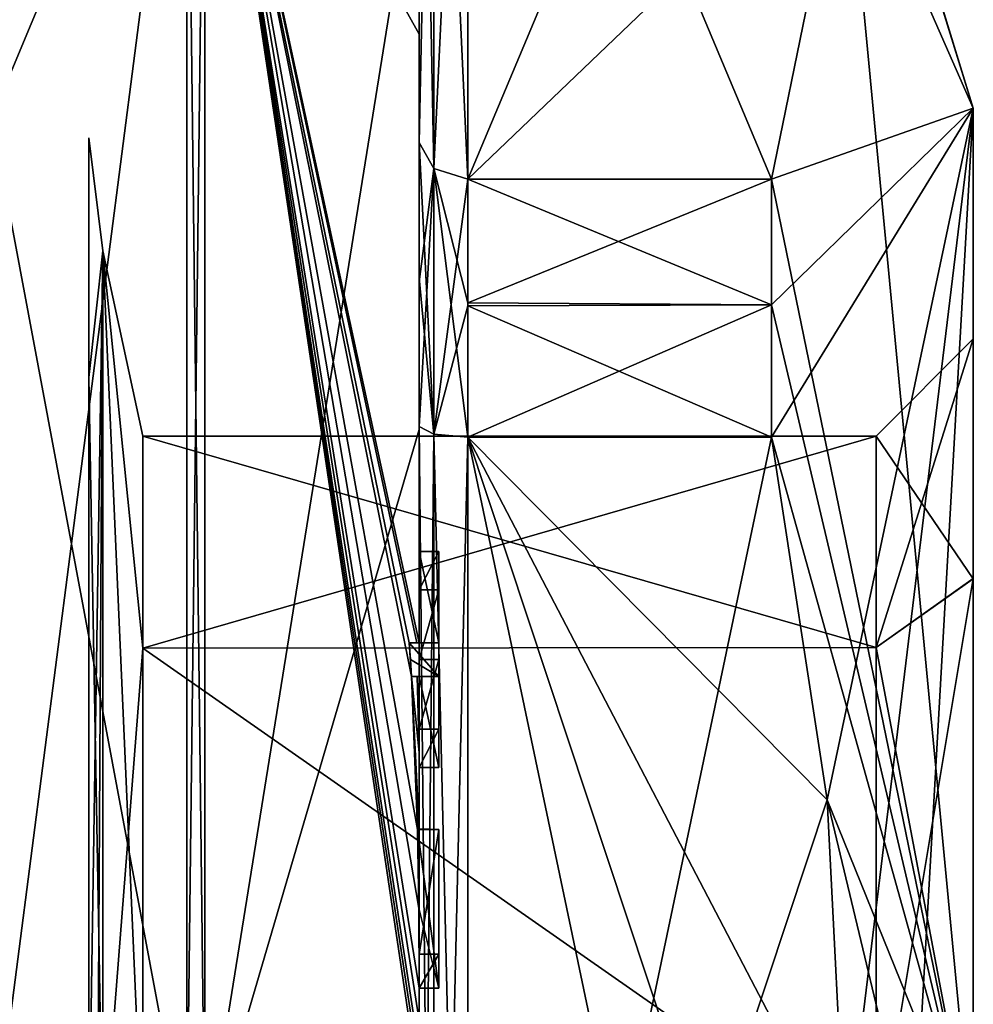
# Model space of a CAD drawing. Extents: x -23 to 700, y -1999 to -1.
# Tile 223 of 224: x 690 to 700, y -26 to -16. Entities that reach past the tile are written whole.
import ezdxf

# ---------------------------------------------------------------- set-up
doc = ezdxf.new("R2010")
doc.units = 0
doc.header["$LTSCALE"] = 5.485125
for name, color, linetype in [('1585', 7, 'CONTINUOUS'), ('1586', 7, 'CONTINUOUS'), ('1589', 7, 'CONTINUOUS'), ('1590', 7, 'CONTINUOUS'), ('1591', 7, 'CONTINUOUS'), ('1592', 7, 'CONTINUOUS'), ('1597', 7, 'CONTINUOUS'), ('1598', 7, 'CONTINUOUS'), ('1599', 7, 'CONTINUOUS'), ('1600', 7, 'CONTINUOUS'), ('1601', 7, 'CONTINUOUS'), ('1605', 7, 'CONTINUOUS'), ('1606', 7, 'CONTINUOUS'), ('1608', 7, 'CONTINUOUS'), ('1609', 7, 'CONTINUOUS'), ('1610', 7, 'CONTINUOUS'), ('1611', 7, 'CONTINUOUS'), ('1612', 7, 'CONTINUOUS'), ('1643', 7, 'CONTINUOUS'), ('1649', 7, 'CONTINUOUS'), ('1650', 7, 'CONTINUOUS'), ('1651', 7, 'CONTINUOUS'), ('1652', 7, 'CONTINUOUS'), ('1670', 7, 'CONTINUOUS'), ('1671', 7, 'CONTINUOUS'), ('1672', 7, 'CONTINUOUS'), ('1673', 7, 'CONTINUOUS'), ('1676', 7, 'CONTINUOUS'), ('1711', 7, 'CONTINUOUS'), ('1712', 7, 'CONTINUOUS'), ('1713', 7, 'CONTINUOUS'), ('1714', 7, 'CONTINUOUS'), ('1715', 7, 'CONTINUOUS'), ('1716', 7, 'CONTINUOUS'), ('1717', 7, 'CONTINUOUS'), ('1718', 7, 'CONTINUOUS'), ('1719', 7, 'CONTINUOUS'), ('1720', 7, 'CONTINUOUS'), ('1721', 7, 'CONTINUOUS'), ('1767', 7, 'CONTINUOUS'), ('1768', 7, 'CONTINUOUS'), ('1772', 7, 'CONTINUOUS'), ('1774', 7, 'CONTINUOUS')]:
    doc.layers.add(name, color=color, linetype=linetype)

msp = doc.modelspace()

# ---------------------------------------------------------------- linework, layer by layer
at = {"layer": '1585', "linetype": 'CONTINUOUS'}
for points in [[(700.1, -22.016, 5.966), (700.1, -19.55), (700.1, -17.175, 6.249), (700.1, -22.016, 5.966)], [(700.1, -19.55), (700.1, -22.015, -5.965), (700.1, -17.175, -6.249), (700.1, -19.55)], [(700.1, -17.175, 6.249), (700.1, -19.55), (700.1, -17.175, -6.249), (700.1, -17.175, 6.249)], [(700.1, -28.001, 8.45), (700.1, -22.016, 5.966), (700.1, -17.175, 6.249), (700.1, -28.001, 8.45)], [(700.1, -28, 12.5), (700.1, -28.001, 8.45), (700.1, -17.175, 6.249), (700.1, -28, 12.5)], [(700.1, -22.015, -5.965), (700.1, -27.999, -8.45), (700.1, -17.175, -6.249), (700.1, -22.015, -5.965)], [(700.1, -17.175, -6.249), (700.1, -27.999, -8.45), (700.1, -28, -12.5), (700.1, -17.175, -6.249)]]:
    msp.add_3dface(points, dxfattribs=at)
at = {"layer": '1586', "linetype": 'CONTINUOUS'}
for points in [[(694.9, -20.56, 15.95), (694.9, -35.44, 15.95), (698.023, -20.56, 15.95), (694.9, -20.56, 15.95)], [(698.023, -20.56, 15.95), (694.9, -35.44, 15.95), (698.598, -24.292, 15.95), (698.023, -20.56, 15.95)], [(698.598, -24.292, 15.95), (694.9, -35.44, 15.95), (698.786, -28, 15.95), (698.598, -24.292, 15.95)]]:
    msp.add_3dface(points, dxfattribs=at)
at = {"layer": '1589', "linetype": 'CONTINUOUS'}
for points in [[(694.9, -35.44, -15.95), (694.9, -20.56, -15.95), (698.023, -35.44, -15.95), (694.9, -35.44, -15.95)], [(698.023, -35.44, -15.95), (694.9, -20.56, -15.95), (698.598, -31.708, -15.95), (698.023, -35.44, -15.95)], [(698.598, -31.708, -15.95), (694.9, -20.56, -15.95), (698.786, -28, -15.95), (698.598, -31.708, -15.95)], [(698.786, -28, -15.95), (694.9, -20.56, -15.95), (698.598, -24.29, -15.95), (698.786, -28, -15.95)], [(698.598, -24.29, -15.95), (694.9, -20.56, -15.95), (698.023, -20.56, -15.95), (698.598, -24.29, -15.95)]]:
    msp.add_3dface(points, dxfattribs=at)
at = {"layer": '1590', "linetype": 'CONTINUOUS'}
for points in [[(694.9, -17.907, -14.418), (694.9, -10.467, -1.532), (698.023, -17.907, -14.418), (694.9, -17.907, -14.418)], [(698.023, -17.907, -14.418), (694.9, -10.467, -1.532), (698.786, -14.187, -7.975), (698.023, -17.907, -14.418)]]:
    msp.add_3dface(points, dxfattribs=at)
at = {"layer": '1591', "linetype": 'CONTINUOUS'}
for points in [[(694.9, -10.467, 1.532), (694.9, -17.907, 14.418), (698.023, -10.467, 1.532), (694.9, -10.467, 1.532)], [(698.023, -10.467, 1.532), (694.9, -17.907, 14.418), (698.786, -14.187, 7.975), (698.023, -10.467, 1.532)], [(698.786, -14.187, 7.975), (694.9, -17.907, 14.418), (698.023, -17.907, 14.418), (698.786, -14.187, 7.975)]]:
    msp.add_3dface(points, dxfattribs=at)
at = {"layer": '1592', "linetype": 'CONTINUOUS'}
for points in [[(694.4, -17.529, -14.764), (694.4, -13.915, -8.604), (694.4, -9.979, -1.686), (694.4, -17.529, -14.764)], [(694.4, -9.979, 1.686), (694.4, -14.278, 13.855), (694.4, -17.529, 14.764), (694.4, -9.979, 1.686)], [(694.4, -11.635, -10.603), (694.4, -14.211, -9.116), (694.4, -16.414, -15.685), (694.4, -11.635, -10.603)], [(694.4, -14.211, -9.116), (694.4, -13.915, -8.604), (694.4, -17.529, -14.764), (694.4, -14.211, -9.116)], [(694.4, -16.414, -15.685), (694.4, -14.211, -9.116), (694.4, -17.529, -14.764), (694.4, -16.414, -15.685)], [(694.4, -14.278, 13.855), (694.4, -20.48, 17.992), (694.4, -17.529, 14.764), (694.4, -14.278, 13.855)], [(694.4, -22.674, -18.759), (694.4, -16.414, -15.685), (694.4, -22.674, -18.216), (694.4, -22.674, -18.759)], [(694.4, -22.674, -18.216), (694.4, -16.414, -15.685), (694.4, -20.45, -16.45), (694.4, -22.674, -18.216)], [(694.4, -20.45, -16.45), (694.4, -16.414, -15.685), (694.4, -18.961, -15.681), (694.4, -20.45, -16.45)], [(694.4, -18.961, -15.681), (694.4, -16.414, -15.685), (694.4, -17.529, -14.764), (694.4, -18.961, -15.681)], [(694.4, -17.529, 14.764), (694.4, -20.48, 17.992), (694.4, -18.921, 15.658), (694.4, -17.529, 14.764)], [(694.4, -18.921, 15.658), (694.4, -20.48, 17.992), (694.4, -20.45, 16.45), (694.4, -18.921, 15.658)], [(694.4, -21.736, -16.5), (694.4, -22.674, -18.216), (694.4, -20.45, -16.45), (694.4, -21.736, -16.5)], [(694.4, -35.55, -16.45), (694.4, -21.736, -16.5), (694.4, -20.45, -16.45), (694.4, -35.55, -16.45)], [(694.4, -26.85, 16.5), (694.4, -29.051, 16.5), (694.4, -20.45, 16.45), (694.4, -26.85, 16.5)], [(694.4, -20.45, 16.45), (694.4, -29.051, 16.5), (694.4, -35.55, 16.45), (694.4, -20.45, 16.45)], [(694.4, -26.85, 16.783), (694.4, -26.85, 16.5), (694.4, -20.45, 16.45), (694.4, -26.85, 16.783)], [(694.4, -20.48, 17.992), (694.4, -26.85, 16.783), (694.4, -20.45, 16.45), (694.4, -20.48, 17.992)], [(694.4, -27.779, 19.499), (694.4, -26.85, 16.783), (694.4, -20.48, 17.992), (694.4, -27.779, 19.499)], [(694.4, -22.13, -16.5), (694.4, -21.736, -16.5), (694.4, -35.55, -16.45), (694.4, -22.13, -16.5)], [(694.4, -22.848, -17.85), (694.4, -22.13, -16.5), (694.4, -23.565, -16.5), (694.4, -22.848, -17.85)], [(694.4, -23.565, -16.5), (694.4, -22.13, -16.5), (694.4, -35.55, -16.45), (694.4, -23.565, -16.5)], [(694.4, -23.021, -18.216), (694.4, -23.958, -16.5), (694.4, -23.021, -18.854), (694.4, -23.021, -18.216)], [(694.4, -23.021, -18.854), (694.4, -23.958, -16.5), (694.4, -23.804, -19.043), (694.4, -23.021, -18.854)], [(694.4, -23.958, -16.5), (694.4, -23.565, -16.5), (694.4, -35.55, -16.45), (694.4, -23.958, -16.5)], [(694.4, -23.804, -19.043), (694.4, -23.958, -16.5), (694.4, -24.587, -19.196), (694.4, -23.804, -19.043)], [(694.4, -24.587, -19.196), (694.4, -23.958, -16.5), (694.4, -25.878, -16.5), (694.4, -24.587, -19.196)], [(694.4, -25.878, -16.5), (694.4, -23.958, -16.5), (694.4, -35.55, -16.45), (694.4, -25.878, -16.5)], [(694.4, -25.878, -19.196), (694.4, -24.587, -19.196), (694.4, -25.878, -16.5), (694.4, -25.878, -19.196)], [(694.4, -26.227, -16.5), (694.4, -25.878, -16.5), (694.4, -35.55, -16.45), (694.4, -26.227, -16.5)], [(694.4, -26.227, -19.419), (694.4, -26.227, -16.5), (694.4, -27.864, -16.5), (694.4, -26.227, -19.419)], [(694.4, -27.864, -16.5), (694.4, -26.227, -16.5), (694.4, -35.55, -16.45), (694.4, -27.864, -16.5)], [(694.4, -26.56, -19.447), (694.4, -26.227, -19.419), (694.4, -27.864, -16.5), (694.4, -26.56, -19.447)]]:
    msp.add_3dface(points, dxfattribs=at)
at = {"layer": '1597', "linetype": 'CONTINUOUS'}
for points in [[(692.195, -28, 21.983), (694.4, -14.278, 13.855), (692.195, -12.456, 15.544), (692.195, -28, 21.983)], [(694.4, -20.48, 17.992), (694.4, -14.278, 13.855), (692.195, -28, 21.983), (694.4, -20.48, 17.992)], [(694.4, -27.779, 19.499), (694.4, -20.48, 17.992), (692.195, -28, 21.983), (694.4, -27.779, 19.499)]]:
    msp.add_3dface(points, dxfattribs=at)
at = {"layer": '1598', "linetype": 'CONTINUOUS'}
for points in [[(694.4, -11.635, -10.603), (694.4, -16.414, -15.685), (692.195, -12.456, -15.544), (694.4, -11.635, -10.603)], [(694.4, -16.414, -15.685), (694.4, -22.674, -18.759), (692.195, -12.456, -15.544), (694.4, -16.414, -15.685)], [(692.195, -12.456, -15.544), (694.4, -22.674, -18.759), (694.374, -22.674, -19.134), (692.195, -12.456, -15.544)], [(692.195, -12.456, -15.544), (694.4, -26.56, -19.447), (694.4, -26.884, -19.5), (692.195, -12.456, -15.544)], [(694.4, -26.56, -19.447), (692.195, -12.456, -15.544), (694.399, -26.227, -19.5), (694.4, -26.56, -19.447)], [(692.195, -28, -21.983), (692.195, -12.456, -15.544), (694.4, -27.249, -19.5), (692.195, -28, -21.983)], [(694.4, -27.249, -19.5), (692.195, -12.456, -15.544), (694.4, -27.067, -19.5), (694.4, -27.249, -19.5)], [(694.4, -27.067, -19.5), (692.195, -12.456, -15.544), (694.4, -26.884, -19.5), (694.4, -27.067, -19.5)], [(694.399, -26.227, -19.5), (692.195, -12.456, -15.544), (694.394, -25.404, -19.5), (694.399, -26.227, -19.5)], [(694.394, -25.404, -19.5), (692.195, -12.456, -15.544), (694.383, -24.594, -19.5), (694.394, -25.404, -19.5)], [(694.383, -24.594, -19.5), (692.195, -12.456, -15.544), (694.32, -23.021, -19.5), (694.383, -24.594, -19.5)], [(694.32, -23.021, -19.5), (692.195, -12.456, -15.544), (694.296, -22.674, -19.5), (694.32, -23.021, -19.5)], [(694.296, -22.674, -19.5), (692.195, -12.456, -15.544), (694.374, -22.674, -19.134), (694.296, -22.674, -19.5)], [(694.309, -22.846, -19.5), (694.32, -23.021, -19.5), (694.296, -22.674, -19.5), (694.309, -22.846, -19.5)], [(694.4, -23.804, -19.043), (694.4, -24.587, -19.196), (694.32, -23.021, -19.5), (694.4, -23.804, -19.043)], [(694.38, -23.021, -19.18), (694.4, -23.804, -19.043), (694.32, -23.021, -19.5), (694.38, -23.021, -19.18)], [(694.4, -24.587, -19.196), (694.396, -24.594, -19.349), (694.32, -23.021, -19.5), (694.4, -24.587, -19.196)], [(694.396, -24.594, -19.349), (694.383, -24.594, -19.5), (694.32, -23.021, -19.5), (694.396, -24.594, -19.349)], [(694.4, -23.021, -18.854), (694.4, -23.804, -19.043), (694.38, -23.021, -19.18), (694.4, -23.021, -18.854)], [(694.4, -26.227, -19.46), (694.4, -26.56, -19.447), (694.399, -26.227, -19.5), (694.4, -26.227, -19.46)], [(694.4, -26.227, -19.419), (694.4, -26.56, -19.447), (694.4, -26.227, -19.46), (694.4, -26.227, -19.419)]]:
    msp.add_3dface(points, dxfattribs=at)
at = {"layer": '1599', "linetype": 'CONTINUOUS'}
for points in [[(690, -17.279, -18.571), (690, -9.429, -10.723), (692.009, -12.465, -15.535), (690, -17.279, -18.571)], [(692.009, -28, -21.97), (690, -17.279, -18.571), (692.009, -12.465, -15.535), (692.009, -28, -21.97)], [(690, -28, -21.444), (690, -17.279, -18.571), (692.009, -28, -21.97), (690, -28, -21.444)]]:
    msp.add_3dface(points, dxfattribs=at)
at = {"layer": '1600', "linetype": 'CONTINUOUS'}
for points in [[(690, -9.429, 10.723), (690, -17.279, 18.571), (692.009, -12.465, 15.535), (690, -9.429, 10.723)], [(690, -17.279, 18.571), (690, -28, 21.444), (692.009, -12.465, 15.535), (690, -17.279, 18.571)], [(692.009, -12.465, 15.535), (690, -28, 21.444), (692.009, -28, 21.97), (692.009, -12.465, 15.535)]]:
    msp.add_3dface(points, dxfattribs=at)
at = {"layer": '1601', "linetype": 'CONTINUOUS'}
for points in [[(691.556, -22.732, 5.268), (691.556, -28, 7.45), (691.144, -18.643, 5.402), (691.556, -22.732, 5.268)], [(691.556, -28, 7.45), (691.144, -28, 10.805), (691.144, -18.643, 5.402), (691.556, -28, 7.45)], [(691.556, -20.55), (691.556, -22.732, 5.268), (691.144, -18.643, 5.402), (691.556, -20.55)], [(691.556, -22.732, -5.268), (691.556, -20.55), (691.144, -18.643, -5.402), (691.556, -22.732, -5.268)], [(691.144, -18.643, -5.402), (691.556, -20.55), (691.144, -18.643, 5.402), (691.144, -18.643, -5.402)], [(691.144, -28, -10.805), (691.556, -22.732, -5.268), (691.144, -18.643, -5.402), (691.144, -28, -10.805)], [(691.556, -28, -7.45), (691.556, -22.732, -5.268), (691.144, -28, -10.805), (691.556, -28, -7.45)]]:
    msp.add_3dface(points, dxfattribs=at)
at = {"layer": '1605', "linetype": 'CONTINUOUS'}
for points in [[(692.195, -28, 21.983), (692.195, -12.456, 15.544), (692.009, -28, 21.97), (692.195, -28, 21.983)], [(692.195, -12.456, 15.544), (692.009, -12.465, 15.535), (692.009, -28, 21.97), (692.195, -12.456, 15.544)]]:
    msp.add_3dface(points, dxfattribs=at)
at = {"layer": '1606', "linetype": 'CONTINUOUS'}
for points in [[(692.195, -12.456, -15.544), (692.195, -28, -21.983), (692.009, -12.465, -15.535), (692.195, -12.456, -15.544)], [(692.195, -28, -21.983), (692.009, -28, -21.97), (692.009, -12.465, -15.535), (692.195, -28, -21.983)]]:
    msp.add_3dface(points, dxfattribs=at)
at = {"layer": '1608', "linetype": 'CONTINUOUS'}
for points in [[(700.1, -17.175, -6.249), (698.023, -10.467, -1.532), (698.023, -10.4), (700.1, -17.175, -6.249)], [(698.023, -10.467, 1.532), (700.1, -17.175, -6.249), (698.023, -10.4), (698.023, -10.467, 1.532)], [(700.1, -17.175, -6.249), (698.786, -14.187, -7.975), (698.023, -10.467, -1.532), (700.1, -17.175, -6.249)], [(700.1, -17.175, -6.249), (698.023, -10.467, 1.532), (698.786, -14.187, 7.975), (700.1, -17.175, -6.249)], [(700.1, -17.175, 6.249), (698.786, -14.187, 7.975), (698.023, -17.907, 14.418), (700.1, -17.175, 6.249)], [(700.1, -28, -12.5), (698.023, -17.907, -14.418), (698.786, -14.187, -7.975), (700.1, -28, -12.5)], [(700.1, -17.175, 6.249), (700.1, -17.175, -6.249), (698.786, -14.187, 7.975), (700.1, -17.175, 6.249)], [(700.1, -17.175, -6.249), (700.1, -28, -12.5), (698.786, -14.187, -7.975), (700.1, -17.175, -6.249)], [(700.1, -17.175, 6.249), (698.023, -20.56, 15.95), (698.598, -24.292, 15.95), (700.1, -17.175, 6.249)], [(698.023, -20.56, 15.95), (700.1, -17.175, 6.249), (698.023, -19.2, 15.242), (698.023, -20.56, 15.95)], [(700.1, -17.175, 6.249), (698.023, -17.907, 14.418), (698.023, -19.2, 15.242), (700.1, -17.175, 6.249)], [(700.1, -17.175, 6.249), (698.598, -24.292, 15.95), (698.786, -28, 15.95), (700.1, -17.175, 6.249)], [(700.1, -17.175, 6.249), (698.786, -28, 15.95), (699.483, -28, 14.24), (700.1, -17.175, 6.249)], [(700.1, -28, 12.5), (700.1, -17.175, 6.249), (699.483, -28, 14.24), (700.1, -28, 12.5)], [(698.023, -17.907, -14.418), (700.1, -28, -12.5), (698.023, -19.2, -15.242), (698.023, -17.907, -14.418)], [(700.1, -28, -12.5), (698.023, -20.56, -15.95), (698.023, -19.2, -15.242), (700.1, -28, -12.5)], [(700.1, -28, -12.5), (698.598, -24.29, -15.95), (698.023, -20.56, -15.95), (700.1, -28, -12.5)], [(698.598, -24.29, -15.95), (700.1, -28, -12.5), (699.483, -28, -14.24), (698.598, -24.29, -15.95)], [(698.786, -28, -15.95), (698.598, -24.29, -15.95), (699.483, -28, -14.24), (698.786, -28, -15.95)]]:
    msp.add_3dface(points, dxfattribs=at)
at = {"layer": '1609', "linetype": 'CONTINUOUS'}
for points in [[(699.1, -20.55), (699.1, -22.724, 5.26), (691.556, -20.55), (699.1, -20.55)], [(691.556, -20.55), (699.1, -22.724, 5.26), (691.556, -22.732, 5.268), (691.556, -20.55)], [(699.1, -22.724, 5.26), (699.1, -28.001, 7.45), (691.556, -22.732, 5.268), (699.1, -22.724, 5.26)], [(699.1, -28.001, 7.45), (691.556, -28, 7.45), (691.556, -22.732, 5.268), (699.1, -28.001, 7.45)]]:
    msp.add_3dface(points, dxfattribs=at)
at = {"layer": '1610', "linetype": 'CONTINUOUS'}
for points in [[(699.1, -20.55), (691.556, -20.55), (691.556, -22.732, -5.268), (699.1, -20.55)], [(699.1, -22.723, -5.259), (699.1, -20.55), (691.556, -22.732, -5.268), (699.1, -22.723, -5.259)], [(699.1, -27.999, -7.45), (699.1, -22.723, -5.259), (691.556, -22.732, -5.268), (699.1, -27.999, -7.45)], [(691.556, -28, -7.45), (699.1, -27.999, -7.45), (691.556, -22.732, -5.268), (691.556, -28, -7.45)]]:
    msp.add_3dface(points, dxfattribs=at)
at = {"layer": '1611', "linetype": 'CONTINUOUS'}
for points in [[(700.1, -19.55), (700.1, -22.016, 5.966), (699.1, -20.55), (700.1, -19.55)], [(700.1, -22.016, 5.966), (699.1, -22.724, 5.26), (699.1, -20.55), (700.1, -22.016, 5.966)], [(700.1, -22.016, 5.966), (700.1, -28.001, 8.45), (699.1, -22.724, 5.26), (700.1, -22.016, 5.966)], [(700.1, -28.001, 8.45), (699.1, -28.001, 7.45), (699.1, -22.724, 5.26), (700.1, -28.001, 8.45)]]:
    msp.add_3dface(points, dxfattribs=at)
at = {"layer": '1612', "linetype": 'CONTINUOUS'}
for points in [[(700.1, -22.015, -5.965), (700.1, -19.55), (699.1, -22.723, -5.259), (700.1, -22.015, -5.965)], [(700.1, -19.55), (699.1, -20.55), (699.1, -22.723, -5.259), (700.1, -19.55)], [(700.1, -27.999, -8.45), (700.1, -22.015, -5.965), (699.1, -27.999, -7.45), (700.1, -27.999, -8.45)], [(700.1, -22.015, -5.965), (699.1, -22.723, -5.259), (699.1, -27.999, -7.45), (700.1, -22.015, -5.965)]]:
    msp.add_3dface(points, dxfattribs=at)
at = {"layer": '1643', "linetype": 'CONTINUOUS'}
for points in [[(694.6, -21.736, -16.5), (694.6, -22.13, -16.5), (694.6, -22.674, -18.216), (694.6, -21.736, -16.5)], [(694.6, -22.674, -18.216), (694.6, -22.13, -16.5), (694.6, -22.848, -17.85), (694.6, -22.674, -18.216)], [(694.6, -22.674, -19.5), (694.6, -22.674, -18.216), (694.6, -22.848, -17.85), (694.6, -22.674, -19.5)], [(694.6, -23.021, -19.5), (694.6, -22.674, -19.5), (694.6, -23.021, -18.216), (694.6, -23.021, -19.5)], [(694.6, -23.021, -18.216), (694.6, -22.674, -19.5), (694.6, -22.848, -17.85), (694.6, -23.021, -18.216)], [(694.6, -23.565, -16.5), (694.6, -23.021, -18.216), (694.6, -22.848, -17.85), (694.6, -23.565, -16.5)], [(694.6, -23.958, -16.5), (694.6, -23.021, -18.216), (694.6, -23.565, -16.5), (694.6, -23.958, -16.5)], [(694.6, -24.594, -19.5), (694.6, -24.594, -19.196), (694.6, -25.878, -19.196), (694.6, -24.594, -19.5)], [(694.6, -26.227, -19.5), (694.6, -24.594, -19.5), (694.6, -25.878, -19.196), (694.6, -26.227, -19.5)], [(694.6, -26.227, -16.5), (694.6, -26.227, -19.5), (694.6, -25.878, -19.196), (694.6, -26.227, -16.5)], [(694.6, -25.878, -16.5), (694.6, -26.227, -16.5), (694.6, -25.878, -19.196), (694.6, -25.878, -16.5)]]:
    msp.add_3dface(points, dxfattribs=at)
at = {"layer": '1649', "linetype": 'CONTINUOUS'}
for points in [[(694.4, -24.587, -19.196), (694.4, -25.878, -19.196), (694.6, -24.594, -19.196), (694.4, -24.587, -19.196)], [(694.6, -24.594, -19.196), (694.4, -25.878, -19.196), (694.6, -25.878, -19.196), (694.6, -24.594, -19.196)]]:
    msp.add_3dface(points, dxfattribs=at)
at = {"layer": '1650', "linetype": 'CONTINUOUS'}
for points in [[(694.383, -24.594, -19.5), (694.396, -24.594, -19.349), (694.6, -24.594, -19.5), (694.383, -24.594, -19.5)], [(694.396, -24.594, -19.349), (694.4, -24.587, -19.196), (694.6, -24.594, -19.5), (694.396, -24.594, -19.349)], [(694.4, -24.587, -19.196), (694.6, -24.594, -19.196), (694.6, -24.594, -19.5), (694.4, -24.587, -19.196)]]:
    msp.add_3dface(points, dxfattribs=at)
at = {"layer": '1651', "linetype": 'CONTINUOUS'}
for points in [[(694.4, -22.13, -16.5), (694.4, -22.848, -17.85), (694.6, -22.13, -16.5), (694.4, -22.13, -16.5)], [(694.6, -22.13, -16.5), (694.4, -22.848, -17.85), (694.6, -22.848, -17.85), (694.6, -22.13, -16.5)]]:
    msp.add_3dface(points, dxfattribs=at)
at = {"layer": '1652', "linetype": 'CONTINUOUS'}
for points in [[(694.4, -21.736, -16.5), (694.4, -22.13, -16.5), (694.6, -21.736, -16.5), (694.4, -21.736, -16.5)], [(694.4, -22.13, -16.5), (694.6, -22.13, -16.5), (694.6, -21.736, -16.5), (694.4, -22.13, -16.5)]]:
    msp.add_3dface(points, dxfattribs=at)
at = {"layer": '1670', "linetype": 'CONTINUOUS'}
for points in [[(694.4, -35.55, -16.45), (694.4, -20.45, -16.45), (694.549, -20.528, -16.094), (694.4, -35.55, -16.45)], [(694.4, -35.55, -16.45), (694.549, -20.528, -16.094), (694.549, -35.472, -16.094), (694.4, -35.55, -16.45)], [(694.549, -20.528, -16.094), (694.9, -20.56, -15.95), (694.549, -35.472, -16.094), (694.549, -20.528, -16.094)], [(694.9, -20.56, -15.95), (694.9, -35.44, -15.95), (694.549, -35.472, -16.094), (694.9, -20.56, -15.95)]]:
    msp.add_3dface(points, dxfattribs=at)
at = {"layer": '1671', "linetype": 'CONTINUOUS'}
for points in [[(694.4, -17.529, -14.764), (694.4, -9.979, -1.686), (694.549, -10.326, -1.576), (694.4, -17.529, -14.764)], [(694.4, -17.529, -14.764), (694.549, -10.326, -1.576), (694.549, -17.798, -14.518), (694.4, -17.529, -14.764)], [(694.549, -10.326, -1.576), (694.9, -10.467, -1.532), (694.549, -17.798, -14.518), (694.549, -10.326, -1.576)], [(694.9, -10.467, -1.532), (694.9, -17.907, -14.418), (694.549, -17.798, -14.518), (694.9, -10.467, -1.532)]]:
    msp.add_3dface(points, dxfattribs=at)
at = {"layer": '1672', "linetype": 'CONTINUOUS'}
for points in [[(694.4, -9.979, 1.686), (694.4, -17.529, 14.764), (694.549, -17.798, 14.518), (694.4, -9.979, 1.686)], [(694.4, -9.979, 1.686), (694.549, -17.798, 14.518), (694.549, -10.326, 1.576), (694.4, -9.979, 1.686)], [(694.9, -17.907, 14.418), (694.9, -10.467, 1.532), (694.549, -10.326, 1.576), (694.9, -17.907, 14.418)], [(694.549, -17.798, 14.518), (694.9, -17.907, 14.418), (694.549, -10.326, 1.576), (694.549, -17.798, 14.518)]]:
    msp.add_3dface(points, dxfattribs=at)
at = {"layer": '1673', "linetype": 'CONTINUOUS'}
for points in [[(694.4, -20.45, 16.45), (694.4, -35.55, 16.45), (694.549, -35.472, 16.094), (694.4, -20.45, 16.45)], [(694.4, -20.45, 16.45), (694.549, -35.472, 16.094), (694.549, -20.528, 16.094), (694.4, -20.45, 16.45)], [(694.9, -35.44, 15.95), (694.9, -20.56, 15.95), (694.549, -20.528, 16.094), (694.9, -35.44, 15.95)], [(694.549, -35.472, 16.094), (694.9, -35.44, 15.95), (694.549, -20.528, 16.094), (694.549, -35.472, 16.094)]]:
    msp.add_3dface(points, dxfattribs=at)
at = {"layer": '1676', "linetype": 'CONTINUOUS'}
for points in [[(691.144, -18.643, -5.402), (691.144, -18.643, 5.402), (691, -17.48, -4.359), (691.144, -18.643, -5.402)], [(691, -28, -11.388), (691.144, -18.643, -5.402), (691, -17.48, -4.359), (691, -28, -11.388)], [(691, -17.48, -4.359), (691.144, -18.643, 5.402), (691, -19.948, 8.052), (691, -17.48, -4.359)], [(691.144, -18.643, 5.402), (691.144, -28, 10.805), (691, -19.948, 8.052), (691.144, -18.643, 5.402)], [(691.144, -18.643, -5.402), (691, -28, -11.388), (691.09, -28, -11.101), (691.144, -18.643, -5.402)], [(691.144, -28, -10.805), (691.144, -18.643, -5.402), (691.09, -28, -11.101), (691.144, -28, -10.805)], [(691, -19.948, 8.052), (691.144, -28, 10.805), (691, -32.359, 10.52), (691, -19.948, 8.052)]]:
    msp.add_3dface(points, dxfattribs=at)
at = {"layer": '1711', "linetype": 'CONTINUOUS'}
for points in [[(694.4, -25.878, -19.196), (694.4, -25.878, -16.5), (694.6, -25.878, -19.196), (694.4, -25.878, -19.196)], [(694.4, -25.878, -16.5), (694.6, -25.878, -16.5), (694.6, -25.878, -19.196), (694.4, -25.878, -16.5)]]:
    msp.add_3dface(points, dxfattribs=at)
at = {"layer": '1712', "linetype": 'CONTINUOUS'}
for points in [[(694.4, -25.878, -16.5), (694.4, -26.227, -16.5), (694.6, -25.878, -16.5), (694.4, -25.878, -16.5)], [(694.4, -26.227, -16.5), (694.6, -26.227, -16.5), (694.6, -25.878, -16.5), (694.4, -26.227, -16.5)]]:
    msp.add_3dface(points, dxfattribs=at)
at = {"layer": '1713', "linetype": 'CONTINUOUS'}
for points in [[(694.4, -26.227, -19.46), (694.399, -26.227, -19.5), (694.6, -26.227, -16.5), (694.4, -26.227, -19.46)], [(694.399, -26.227, -19.5), (694.6, -26.227, -19.5), (694.6, -26.227, -16.5), (694.399, -26.227, -19.5)], [(694.4, -26.227, -16.5), (694.4, -26.227, -19.419), (694.6, -26.227, -16.5), (694.4, -26.227, -16.5)], [(694.4, -26.227, -19.419), (694.4, -26.227, -19.46), (694.6, -26.227, -16.5), (694.4, -26.227, -19.419)]]:
    msp.add_3dface(points, dxfattribs=at)
at = {"layer": '1714', "linetype": 'CONTINUOUS'}
for points in [[(694.394, -25.404, -19.5), (694.383, -24.594, -19.5), (694.6, -26.227, -19.5), (694.394, -25.404, -19.5)], [(694.383, -24.594, -19.5), (694.6, -24.594, -19.5), (694.6, -26.227, -19.5), (694.383, -24.594, -19.5)], [(694.399, -26.227, -19.5), (694.394, -25.404, -19.5), (694.6, -26.227, -19.5), (694.399, -26.227, -19.5)]]:
    msp.add_3dface(points, dxfattribs=at)
at = {"layer": '1715', "linetype": 'CONTINUOUS'}
for points in [[(694.4, -22.848, -17.85), (694.4, -23.565, -16.5), (694.6, -22.848, -17.85), (694.4, -22.848, -17.85)], [(694.4, -23.565, -16.5), (694.6, -23.565, -16.5), (694.6, -22.848, -17.85), (694.4, -23.565, -16.5)]]:
    msp.add_3dface(points, dxfattribs=at)
at = {"layer": '1716', "linetype": 'CONTINUOUS'}
for points in [[(694.4, -23.565, -16.5), (694.4, -23.958, -16.5), (694.6, -23.565, -16.5), (694.4, -23.565, -16.5)], [(694.4, -23.958, -16.5), (694.6, -23.958, -16.5), (694.6, -23.565, -16.5), (694.4, -23.958, -16.5)]]:
    msp.add_3dface(points, dxfattribs=at)
at = {"layer": '1717', "linetype": 'CONTINUOUS'}
for points in [[(694.4, -23.958, -16.5), (694.4, -23.021, -18.216), (694.6, -23.958, -16.5), (694.4, -23.958, -16.5)], [(694.4, -23.021, -18.216), (694.6, -23.021, -18.216), (694.6, -23.958, -16.5), (694.4, -23.021, -18.216)]]:
    msp.add_3dface(points, dxfattribs=at)
at = {"layer": '1718', "linetype": 'CONTINUOUS'}
for points in [[(694.38, -23.021, -19.18), (694.32, -23.021, -19.5), (694.6, -23.021, -18.216), (694.38, -23.021, -19.18)], [(694.32, -23.021, -19.5), (694.6, -23.021, -19.5), (694.6, -23.021, -18.216), (694.32, -23.021, -19.5)], [(694.4, -23.021, -18.854), (694.38, -23.021, -19.18), (694.6, -23.021, -18.216), (694.4, -23.021, -18.854)], [(694.4, -23.021, -18.216), (694.4, -23.021, -18.854), (694.6, -23.021, -18.216), (694.4, -23.021, -18.216)]]:
    msp.add_3dface(points, dxfattribs=at)
at = {"layer": '1719', "linetype": 'CONTINUOUS'}
for points in [[(694.309, -22.846, -19.5), (694.296, -22.674, -19.5), (694.6, -23.021, -19.5), (694.309, -22.846, -19.5)], [(694.296, -22.674, -19.5), (694.6, -22.674, -19.5), (694.6, -23.021, -19.5), (694.296, -22.674, -19.5)], [(694.32, -23.021, -19.5), (694.309, -22.846, -19.5), (694.6, -23.021, -19.5), (694.32, -23.021, -19.5)]]:
    msp.add_3dface(points, dxfattribs=at)
at = {"layer": '1720', "linetype": 'CONTINUOUS'}
for points in [[(694.296, -22.674, -19.5), (694.374, -22.674, -19.134), (694.6, -22.674, -19.5), (694.296, -22.674, -19.5)], [(694.374, -22.674, -19.134), (694.4, -22.674, -18.759), (694.6, -22.674, -19.5), (694.374, -22.674, -19.134)], [(694.4, -22.674, -18.759), (694.4, -22.674, -18.216), (694.6, -22.674, -19.5), (694.4, -22.674, -18.759)], [(694.4, -22.674, -18.216), (694.6, -22.674, -18.216), (694.6, -22.674, -19.5), (694.4, -22.674, -18.216)]]:
    msp.add_3dface(points, dxfattribs=at)
at = {"layer": '1721', "linetype": 'CONTINUOUS'}
for points in [[(694.4, -22.674, -18.216), (694.4, -21.736, -16.5), (694.6, -22.674, -18.216), (694.4, -22.674, -18.216)], [(694.4, -21.736, -16.5), (694.6, -21.736, -16.5), (694.6, -22.674, -18.216), (694.4, -21.736, -16.5)]]:
    msp.add_3dface(points, dxfattribs=at)
at = {"layer": '1767', "linetype": 'CONTINUOUS'}
for points in [[(694.9, -17.907, -14.418), (698.023, -17.907, -14.418), (698.023, -19.2, -15.242), (694.9, -17.907, -14.418)], [(694.9, -17.907, -14.418), (698.023, -19.2, -15.242), (694.9, -19.209, -15.248), (694.9, -17.907, -14.418)], [(698.023, -17.907, 14.418), (694.9, -17.907, 14.418), (694.9, -19.177, 15.229), (698.023, -17.907, 14.418)], [(698.023, -19.2, 15.242), (698.023, -17.907, 14.418), (694.9, -19.177, 15.229), (698.023, -19.2, 15.242)], [(694.9, -20.56, 15.95), (698.023, -19.2, 15.242), (694.9, -19.177, 15.229), (694.9, -20.56, 15.95)], [(694.9, -20.56, 15.95), (698.023, -20.56, 15.95), (698.023, -19.2, 15.242), (694.9, -20.56, 15.95)], [(698.023, -19.2, -15.242), (698.023, -20.56, -15.95), (694.9, -19.209, -15.248), (698.023, -19.2, -15.242)], [(698.023, -20.56, -15.95), (694.9, -20.56, -15.95), (694.9, -19.209, -15.248), (698.023, -20.56, -15.95)]]:
    msp.add_3dface(points, dxfattribs=at)
at = {"layer": '1768', "linetype": 'CONTINUOUS'}
for points in [[(694.4, -17.529, 14.764), (694.4, -18.921, 15.658), (694.549, -20.528, 16.094), (694.4, -17.529, 14.764)], [(694.549, -17.798, 14.518), (694.4, -17.529, 14.764), (694.549, -20.528, 16.094), (694.549, -17.798, 14.518)], [(694.9, -20.56, 15.95), (694.9, -19.177, 15.229), (694.549, -17.798, 14.518), (694.9, -20.56, 15.95)], [(694.9, -20.56, 15.95), (694.549, -17.798, 14.518), (694.549, -20.528, 16.094), (694.9, -20.56, 15.95)], [(694.9, -19.177, 15.229), (694.9, -17.907, 14.418), (694.549, -17.798, 14.518), (694.9, -19.177, 15.229)], [(694.4, -18.921, 15.658), (694.4, -20.45, 16.45), (694.549, -20.528, 16.094), (694.4, -18.921, 15.658)]]:
    msp.add_3dface(points, dxfattribs=at)
at = {"layer": '1772', "linetype": 'CONTINUOUS'}
for points in [[(694.4, -18.961, -15.681), (694.4, -17.529, -14.764), (694.549, -17.798, -14.518), (694.4, -18.961, -15.681)], [(694.4, -20.45, -16.45), (694.4, -18.961, -15.681), (694.549, -17.798, -14.518), (694.4, -20.45, -16.45)], [(694.4, -20.45, -16.45), (694.549, -17.798, -14.518), (694.549, -20.528, -16.094), (694.4, -20.45, -16.45)], [(694.549, -17.798, -14.518), (694.9, -17.907, -14.418), (694.549, -20.528, -16.094), (694.549, -17.798, -14.518)], [(694.9, -17.907, -14.418), (694.9, -19.209, -15.248), (694.549, -20.528, -16.094), (694.9, -17.907, -14.418)], [(694.9, -19.209, -15.248), (694.9, -20.56, -15.95), (694.549, -20.528, -16.094), (694.9, -19.209, -15.248)]]:
    msp.add_3dface(points, dxfattribs=at)
at = {"layer": '1774', "linetype": 'CONTINUOUS'}
for points in [[(691, -39.388, 0), (691, -36.052, -8.052), (691, -17.48, -4.359), (691, -39.388, 0)], [(691, -39.388, 0), (691, -17.48, -4.359), (691, -19.948, 8.052), (691, -39.388, 0)], [(691, -36.052, -8.052), (691, -28, -11.388), (691, -17.48, -4.359), (691, -36.052, -8.052)], [(691, -39.388, 0), (691, -19.948, 8.052), (691, -32.359, 10.52), (691, -39.388, 0)]]:
    msp.add_3dface(points, dxfattribs=at)

doc.saveas('drawing.dxf')
